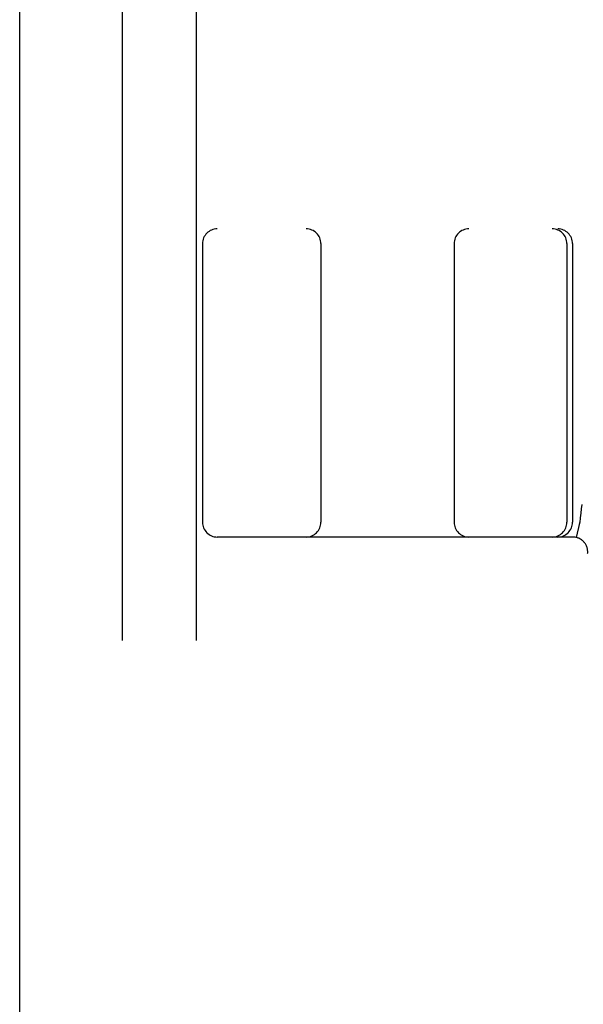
# Model space of a CAD drawing. Header units: inches. Extents: x 0 to 303, y 0 to 196.
# Tile 71 of 100: x 64.474 to 65.045, y 101.487 to 102.486. Entities that reach past the tile are written whole.
import ezdxf

# ---------------------------------------------------------------- set-up
doc = ezdxf.new("R2010")
doc.units = ezdxf.units.IN
doc.header["$LTSCALE"] = 16.67597
doc.header["$MEASUREMENT"] = 0
doc.linetypes.add('HIDDEN', pattern=[0.2, 0.1, -0.1])
doc.layers.get('0').update_dxf_attribs({"linetype": 'CONTINUOUS'})
doc.layers.add('DEFAULT_2', color=8, linetype='HIDDEN')

msp = doc.modelspace()

# ---------------------------------------------------------------- linework, layer by layer
at = {"color": 3, "linetype": 'Continuous'}
msp.add_line((64.47371, 57.87786), (64.47371, 143.66986), dxfattribs=at)
at = {"layer": 'DEFAULT_2', "color": 8, "linetype": 'HIDDEN'}
for p, q in [((64.57771, 103.52386), (64.57771, 98.02386)), ((64.65271, 103.52386), (64.65271, 98.02386)), ((67.16896, 102.27386), (64.67397, 102.27386)), ((64.65896, 102.25886), (64.65896, 101.97636)), ((64.77896, 102.25886), (64.77896, 101.97636)), ((64.91396, 102.25886), (64.91396, 101.97636)), ((65.02831, 102.25886), (65.02831, 101.97636)), ((65.03396, 102.25886), (65.03396, 101.97636)), ((65.04116, 101.97544), (65.03779, 101.96096)), ((65.04116, 101.97544), (65.04125, 101.97597)), ((65.03436, 101.96136), (64.67397, 101.96136))]:
    msp.add_line(p, q, dxfattribs=at)
msp.add_lwpolyline([(65.04331, 101.99427), (65.04278, 101.9899), (65.04226, 101.9854), (65.04175, 101.98075), (65.04125, 101.97597)], dxfattribs=at)
for centre, start, end in [((64.67396, 102.25886), 90, 180), ((64.76396, 102.25886), 0, 90), ((64.92896, 102.25886), 90, 180), ((65.01331, 102.25886), 0, 90), ((65.01896, 102.25886), 0, 90), ((64.67396, 101.97636), 180, 270), ((64.76396, 101.97636), 270, 360), ((64.92896, 101.97636), 180, 270), ((65.01331, 101.97636), 270, 360), ((65.01896, 101.97636), 270, 360), ((65.03436, 101.94636), 353.0043, 90)]:
    msp.add_arc(centre, 0.015, start, end, dxfattribs=at)

doc.saveas('drawing.dxf')
